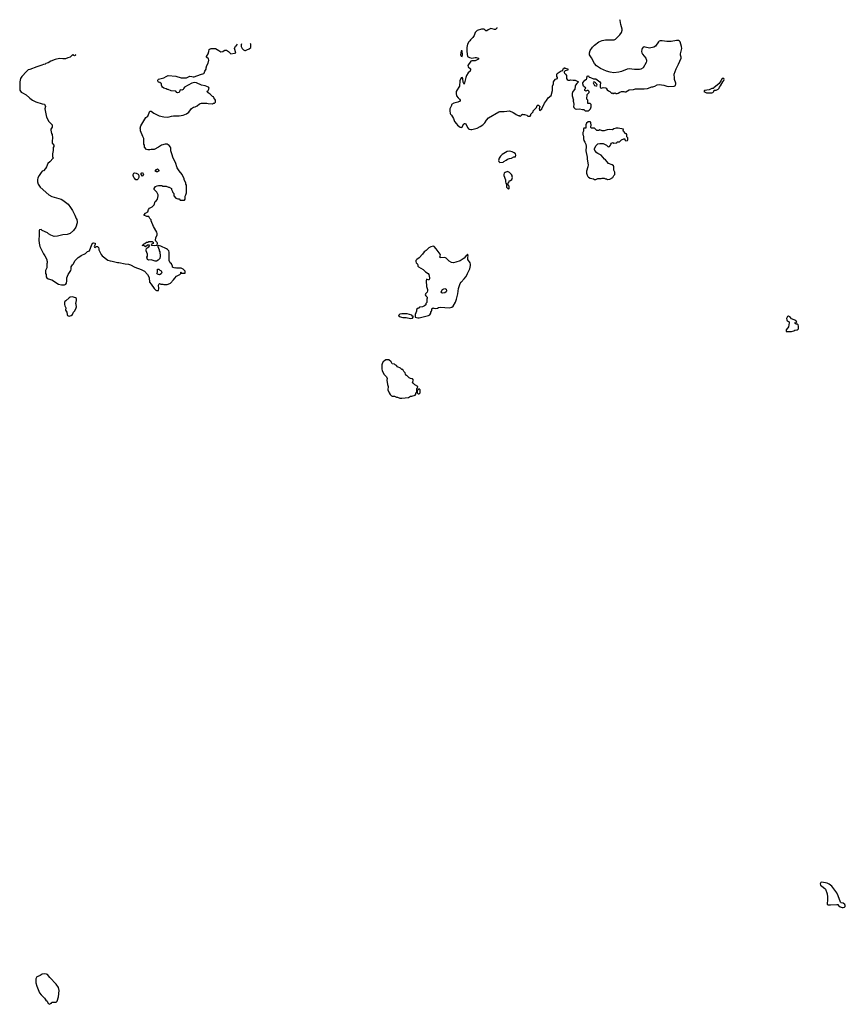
# Model space of a CAD drawing. Header units: inches. Extents: x 1992046 to 2239405, y 126834 to 266391.
# Tile 65 of 71: x 2079811 to 2095147, y 243214 to 261503. Entities that reach past the tile are written whole.
import ezdxf

# ---------------------------------------------------------------- set-up
doc = ezdxf.new("R2010")
doc.units = ezdxf.units.IN
doc.header["$MEASUREMENT"] = 0
for name, color, linetype in [('C0276', 7, 'Continuous'), ('C0284', 7, 'Continuous'), ('C0285', 7, 'Continuous'), ('C0286', 7, 'Continuous'), ('C0294', 7, 'Continuous'), ('C0295', 7, 'Continuous'), ('C0296', 7, 'Continuous')]:
    doc.layers.add(name, color=color, linetype=linetype)

msp = doc.modelspace()

# ---------------------------------------------------------------- linework, layer by layer
at = {"layer": 'C0276', "color": 6, "elevation": 100}
msp.add_lwpolyline([(2080000, 260581), (2079971, 260570), (2079936, 260544), (2079850, 260450), (2079827, 260410), (2079811, 260350), (2079812, 260192), (2079840, 260160), (2079862, 260142), (2079930, 260105), (2079990, 260051), (2080000, 260043)], dxfattribs=at)
at = {"layer": 'C0284', "color": 6, "elevation": 100}
msp.add_lwpolyline([(2080270, 243779), (2080230, 243773), (2080190, 243749), (2080147, 243733), (2080130, 243722), (2080111, 243690), (2080111, 243610), (2080126, 243550), (2080181, 243430), (2080210, 243391), (2080271, 243330), (2080294, 243294), (2080318, 243270), (2080342, 243230), (2080370, 243214), (2080387, 243233), (2080402, 243238), (2080408, 243252), (2080490, 243252), (2080508, 243270), (2080533, 243350), (2080541, 243470), (2080529, 243529), (2080490, 243589), (2080370, 243714), (2080330, 243769), (2080310, 243776)], close=True, dxfattribs=at)
at = {"layer": 'C0285', "color": 6, "elevation": 100}
for points in [[(2080062, 260000), (2080110, 259976), (2080230, 259938), (2080270, 259932), (2080287, 259890), (2080279, 259850), (2080287, 259787), (2080311, 259690), (2080351, 259610), (2080416, 259550), (2080416, 259510), (2080391, 259470), (2080387, 259450), (2080401, 259390), (2080411, 259370), (2080411, 259350), (2080418, 259330), (2080411, 259230), (2080416, 259210), (2080445, 259170), (2080445, 259150), (2080431, 259130), (2080431, 259071), (2080418, 259010), (2080420, 258960), (2080431, 258930), (2080370, 258861), (2080331, 258830), (2080311, 258770), (2080290, 258738), (2080250, 258698), (2080231, 258689), (2080210, 258668), (2080171, 258610), (2080150, 258568), (2080139, 258530), (2080139, 258490), (2080151, 258450), (2080191, 258390), (2080350, 258251), (2080410, 258219), (2080582, 258170), (2080614, 258154), (2080710, 258078), (2080757, 258017), (2080790, 257962), (2080836, 257870), (2080858, 257810), (2080871, 257790), (2080881, 257750), (2080879, 257730), (2080851, 257650), (2080811, 257589), (2080750, 257534), (2080690, 257513), (2080610, 257505), (2080510, 257481), (2080450, 257479), (2080390, 257499), (2080346, 257526), (2080330, 257542), (2080227, 257587), (2080210, 257606), (2080178, 257602), (2080174, 257590), (2080172, 257472), (2080165, 257445), (2080165, 257410), (2080171, 257350), (2080185, 257290), (2080250, 257154), (2080280, 257120), (2080312, 257050), (2080313, 257033), (2080322, 257010), (2080322, 256990), (2080314, 256970), (2080313, 256893), (2080293, 256847), (2080292, 256790), (2080305, 256770), (2080305, 256730), (2080312, 256710), (2080342, 256690), (2080410, 256671), (2080530, 256591), (2080590, 256578), (2080640, 256580), (2080666, 256590), (2080678, 256610), (2080689, 256650), (2080689, 256710), (2080709, 256770), (2080758, 256842), (2080768, 256870), (2080768, 256910), (2080789, 256951), (2080808, 256970), (2080836, 257024), (2080896, 257084), (2080930, 257102), (2080950, 257122), (2081030, 257162), (2081070, 257198), (2081110, 257212), (2081153, 257330), (2081170, 257350), (2081190, 257361), (2081214, 257350), (2081214, 257326), (2081196, 257290), (2081200, 257280), (2081210, 257271), (2081230, 257292), (2081254, 257290), (2081272, 257272), (2081282, 257250), (2081282, 257230), (2081324, 257144), (2081340, 257120), (2081450, 257039), (2081490, 257026), (2081530, 257021), (2081628, 256992), (2081650, 256991), (2081767, 256967), (2081830, 256961), (2081870, 256951), (2081950, 256907), (2082070, 256865), (2082130, 256832), (2082185, 256770), (2082211, 256730), (2082218, 256710), (2082221, 256630), (2082253, 256593), (2082310, 256512), (2082340, 256480), (2082350, 256472), (2082387, 256473), (2082397, 256510), (2082389, 256570), (2082402, 256598), (2082410, 256602), (2082433, 256593), (2082470, 256592), (2082490, 256585), (2082550, 256585), (2082566, 256590), (2082610, 256612), (2082670, 256672), (2082690, 256702), (2082723, 256737), (2082786, 256770), (2082806, 256790), (2082807, 256813), (2082813, 256813), (2082818, 256798), (2082830, 256794), (2082870, 256794), (2082882, 256798), (2082886, 256830), (2082846, 256870), (2082810, 256886), (2082732, 256888), (2082710, 256895), (2082690, 256888), (2082650, 256906), (2082647, 256927), (2082630, 256966), (2082606, 256990), (2082588, 257030), (2082588, 257188), (2082578, 257210), (2082557, 257237), (2082538, 257250), (2082430, 257295), (2082390, 257306), (2082378, 257302), (2082374, 257290), (2082402, 257230), (2082402, 257210), (2082411, 257191), (2082411, 257170), (2082422, 257130), (2082422, 257110), (2082411, 257070), (2082384, 257036), (2082350, 257018), (2082330, 257015), (2082270, 257039), (2082250, 257042), (2082210, 257038), (2082186, 257050), (2082175, 257090), (2082182, 257110), (2082182, 257150), (2082162, 257210), (2082162, 257230), (2082168, 257252), (2082176, 257264), (2082210, 257282), (2082226, 257310), (2082218, 257318), (2082184, 257316), (2082150, 257286), (2082110, 257309), (2082086, 257310), (2082102, 257318), (2082110, 257334), (2082136, 257344), (2082166, 257370), (2082190, 257372), (2082210, 257382), (2082270, 257382), (2082293, 257373), (2082292, 257348), (2082254, 257330), (2082258, 257318), (2082310, 257312), (2082366, 257314), (2082369, 257350), (2082364, 257364), (2082338, 257390), (2082334, 257410), (2082339, 257450), (2082364, 257510), (2082366, 257530), (2082357, 257557), (2082299, 257659), (2082253, 257770), (2082250, 257786), (2082226, 257810), (2082210, 257846), (2082170, 257846), (2082118, 257870), (2082120, 257880), (2082146, 257910), (2082190, 257932), (2082203, 257977), (2082219, 258001), (2082270, 258027), (2082310, 258067), (2082330, 258125), (2082354, 258146), (2082370, 258171), (2082386, 258230), (2082385, 258250), (2082359, 258299), (2082308, 258350), (2082308, 258370), (2082336, 258404), (2082363, 258417), (2082390, 258422), (2082450, 258422), (2082470, 258412), (2082531, 258411), (2082573, 258393), (2082590, 258392), (2082632, 258370), (2082632, 258350), (2082652, 258310), (2082653, 258293), (2082672, 258272), (2082674, 258230), (2082714, 258190), (2082750, 258174), (2082770, 258174), (2082790, 258154), (2082847, 258153), (2082870, 258154), (2082886, 258170), (2082887, 258227), (2082898, 258250), (2082908, 258290), (2082908, 258428), (2082898, 258450), (2082895, 258475), (2082868, 258530), (2082868, 258550), (2082828, 258630), (2082770, 258698), (2082734, 258754), (2082704, 258850), (2082664, 258930), (2082634, 259010), (2082621, 259070), (2082618, 259118), (2082610, 259138), (2082585, 259165), (2082550, 259189), (2082510, 259194), (2082447, 259173), (2082390, 259135), (2082310, 259095), (2082250, 259095), (2082230, 259088), (2082190, 259086), (2082166, 259090), (2082127, 259133), (2082126, 259170), (2082118, 259190), (2082115, 259295), (2082095, 259335), (2082056, 259436), (2082055, 259470), (2082049, 259490), (2082058, 259530), (2082115, 259625), (2082156, 259684), (2082190, 259714), (2082230, 259802), (2082250, 259805), (2082302, 259770), (2082400, 259720), (2082490, 259696), (2082550, 259691), (2082590, 259698), (2082630, 259711), (2082670, 259716), (2082770, 259716), (2082850, 259731), (2082910, 259756), (2082950, 259785), (2083004, 259856), (2083042, 259878), (2083073, 259887), (2083110, 259906), (2083150, 259938), (2083190, 259951), (2083290, 259951), (2083310, 259945), (2083390, 259942), (2083410, 259954), (2083430, 259954), (2083446, 259970), (2083446, 260000)], [(2087991, 260000), (2087991, 259990), (2087950, 259969), (2087874, 259950), (2087834, 259930), (2087832, 259910), (2087802, 259850), (2087798, 259810), (2087804, 259764), (2087811, 259750), (2087831, 259731), (2087867, 259670), (2087887, 259610), (2087926, 259570), (2087943, 259543), (2087992, 259510), (2088010, 259503), (2088030, 259507), (2088042, 259538), (2088058, 259562), (2088070, 259573), (2088090, 259573), (2088118, 259530), (2088130, 259501), (2088150, 259476), (2088162, 259470), (2088190, 259462), (2088210, 259463), (2088310, 259491), (2088363, 259517), (2088413, 259550), (2088453, 259590), (2088480, 259640), (2088520, 259680), (2088710, 259794), (2088730, 259801), (2088810, 259796), (2088910, 259811), (2088980, 259780), (2089010, 259762), (2089030, 259742), (2089070, 259722), (2089090, 259722), (2089110, 259714), (2089122, 259718), (2089127, 259733), (2089150, 259751), (2089170, 259742), (2089190, 259745), (2089230, 259732), (2089250, 259714), (2089290, 259714), (2089306, 259730), (2089306, 259750), (2089346, 259790), (2089346, 259810), (2089408, 259870), (2089422, 259910), (2089430, 259918), (2089450, 259914), (2089470, 259894), (2089458, 259850), (2089464, 259824), (2089470, 259814), (2089508, 259850), (2089562, 259950), (2089595, 260000)]]:
    msp.add_lwpolyline(points, dxfattribs=at)
for points in [[(2088910, 259061), (2088868, 259052), (2088770, 258997), (2088741, 258970), (2088727, 258950), (2088716, 258930), (2088706, 258886), (2088712, 258870), (2088730, 258852), (2088790, 258854), (2088806, 258870), (2088850, 258892), (2088870, 258911), (2088910, 258925), (2088946, 258930), (2088990, 258954), (2089022, 258958), (2089026, 258990), (2089018, 259010), (2088998, 259030), (2088958, 259050)], [(2081990, 258526), (2081970, 258528), (2081942, 258562), (2081929, 258570), (2081918, 258610), (2081918, 258630), (2081930, 258651), (2081950, 258658), (2081974, 258650), (2082011, 258631), (2082022, 258610), (2082022, 258570), (2082012, 258548)], [(2082090, 258598), (2082068, 258628), (2082066, 258650), (2082090, 258662), (2082111, 258630), (2082102, 258610)], [(2082350, 258678), (2082326, 258690), (2082350, 258722), (2082370, 258731), (2082394, 258710), (2082394, 258690), (2082390, 258688), (2082370, 258678)], [(2088870, 258686), (2088830, 258668), (2088812, 258650), (2088805, 258630), (2088805, 258610), (2088832, 258530), (2088833, 258493), (2088844, 258464), (2088854, 258450), (2088854, 258390), (2088890, 258354), (2088906, 258370), (2088906, 258410), (2088886, 258430), (2088886, 258470), (2088906, 258490), (2088906, 258510), (2088930, 258514), (2088950, 258534), (2088966, 258570), (2088958, 258590), (2088958, 258610), (2088948, 258630), (2088910, 258668)], [(2087490, 257295), (2087450, 257287), (2087410, 257266), (2087362, 257218), (2087323, 257190), (2087295, 257150), (2087230, 257082), (2087185, 257050), (2087171, 257030), (2087171, 257010), (2087178, 256990), (2087194, 256974), (2087207, 256950), (2087208, 256928), (2087216, 256910), (2087303, 256863), (2087350, 256819), (2087396, 256790), (2087410, 256771), (2087426, 256710), (2087425, 256690), (2087410, 256666), (2087370, 256686), (2087359, 256650), (2087367, 256550), (2087386, 256490), (2087386, 256470), (2087378, 256442), (2087351, 256410), (2087342, 256390), (2087352, 256372), (2087382, 256350), (2087382, 256330), (2087374, 256310), (2087374, 256250), (2087354, 256230), (2087353, 256207), (2087333, 256187), (2087290, 256168), (2087238, 256162), (2087230, 256146), (2087210, 256146), (2087190, 256126), (2087182, 256110), (2087182, 256090), (2087154, 256030), (2087154, 255990), (2087158, 255978), (2087205, 255965), (2087230, 255965), (2087406, 256010), (2087430, 256022), (2087448, 256050), (2087449, 256070), (2087462, 256090), (2087468, 256110), (2087468, 256132), (2087490, 256152), (2087504, 256144), (2087530, 256138), (2087570, 256145), (2087590, 256156), (2087630, 256161), (2087786, 256154), (2087836, 256164), (2087860, 256180), (2087903, 256257), (2087925, 256315), (2087949, 256410), (2087962, 256510), (2087994, 256606), (2088009, 256631), (2088070, 256691), (2088099, 256730), (2088124, 256770), (2088129, 256791), (2088170, 256874), (2088183, 256937), (2088183, 256963), (2088178, 256990), (2088138, 257050), (2088135, 257090), (2088142, 257110), (2088130, 257146), (2088117, 257123), (2088090, 257102), (2088070, 257075), (2087993, 257027), (2087910, 256997), (2087870, 256989), (2087830, 256993), (2087790, 257019), (2087733, 257073), (2087710, 257086), (2087622, 257082), (2087616, 257090), (2087626, 257130), (2087620, 257150), (2087549, 257250), (2087510, 257289)], [(2082410, 256766), (2082390, 256768), (2082370, 256778), (2082358, 256790), (2082368, 256812), (2082370, 256872), (2082394, 256870), (2082414, 256850), (2082437, 256837), (2082452, 256812), (2082437, 256783)], [(2087663, 256423), (2087646, 256430), (2087638, 256450), (2087662, 256490), (2087690, 256506), (2087710, 256511), (2087730, 256498), (2087737, 256470), (2087733, 256447), (2087710, 256429)], [(2080790, 256355), (2080750, 256348), (2080730, 256338), (2080670, 256279), (2080652, 256270), (2080646, 256250), (2080644, 256210), (2080648, 256188), (2080665, 256150), (2080661, 256110), (2080686, 256070), (2080691, 256030), (2080701, 256010), (2080710, 256003), (2080730, 255997), (2080750, 256001), (2080769, 256010), (2080789, 256030), (2080810, 256071), (2080830, 256091), (2080853, 256130), (2080864, 256170), (2080862, 256210), (2080855, 256230), (2080869, 256290), (2080865, 256325), (2080850, 256339)], [(2086910, 256042), (2086869, 256031), (2086846, 256010), (2086858, 255990), (2086929, 255971), (2086991, 255971), (2087070, 255956), (2087110, 255962), (2087126, 255990), (2087110, 255998), (2087094, 256014), (2087010, 256037)], [(2086670, 255186), (2086610, 255186), (2086590, 255166), (2086565, 255155), (2086542, 255110), (2086538, 255090), (2086538, 255010), (2086541, 254990), (2086577, 254917), (2086622, 254870), (2086637, 254837), (2086631, 254810), (2086646, 254730), (2086658, 254690), (2086651, 254630), (2086671, 254570), (2086690, 254542), (2086717, 254517), (2086730, 254511), (2086770, 254512), (2086810, 254492), (2086830, 254492), (2086872, 254472), (2086910, 254471), (2087030, 254486), (2087070, 254512), (2087092, 254512), (2087158, 254530), (2087168, 254550), (2087170, 254574), (2087182, 254578), (2087187, 254593), (2087188, 254650), (2087202, 254658), (2087206, 254690), (2087150, 254718), (2087118, 254750), (2087108, 254770), (2087126, 254810), (2087106, 254830), (2087070, 254838), (2087046, 254850), (2087010, 254888), (2086996, 254896), (2086980, 254920), (2086970, 254946), (2086946, 254970), (2086930, 255006), (2086910, 255006), (2086886, 255030), (2086830, 255058), (2086810, 255078), (2086786, 255090), (2086770, 255106), (2086730, 255108), (2086710, 255146)], [(2087230, 254646), (2087218, 254642), (2087210, 254626), (2087198, 254622), (2087194, 254610), (2087194, 254570), (2087210, 254554), (2087230, 254552), (2087248, 254570), (2087247, 254627)]]:
    msp.add_lwpolyline(points, close=True, dxfattribs=at)
at = {"layer": 'C0286', "color": 6, "elevation": 100}
for points in [[(2088672, 261356), (2088671, 261349), (2088650, 261322), (2088630, 261322), (2088590, 261335), (2088562, 261338), (2088510, 261318), (2088490, 261298), (2088470, 261298), (2088450, 261318), (2088430, 261329), (2088391, 261329), (2088310, 261302), (2088270, 261268), (2088251, 261210), (2088230, 261175), (2088182, 261130), (2088171, 261109), (2088152, 261090), (2088131, 261050), (2088119, 260990), (2088117, 260910), (2088130, 260822), (2088164, 260804), (2088210, 260791), (2088270, 260804), (2088290, 260804), (2088332, 260790), (2088332, 260770), (2088270, 260741), (2088210, 260739), (2088192, 260730), (2088138, 260650), (2088141, 260630), (2088183, 260590), (2088184, 260570), (2088177, 260550), (2088142, 260518), (2088110, 260469), (2088097, 260430), (2088070, 260308), (2088050, 260346), (2088045, 260410), (2088030, 260429), (2088015, 260425), (2088010, 260422), (2087987, 260370), (2087978, 260270), (2087971, 260250), (2087937, 260203), (2087921, 260170), (2087918, 260130), (2087926, 260090), (2087958, 260050), (2087982, 260030), (2087991, 260010), (2087991, 260000)], [(2083446, 260000), (2083446, 260010), (2083438, 260030), (2083418, 260050), (2083408, 260068), (2083390, 260078), (2083350, 260122), (2083310, 260142), (2083285, 260170), (2083309, 260190), (2083325, 260215), (2083329, 260230), (2083315, 260250), (2083253, 260273), (2083190, 260289), (2083093, 260333), (2083050, 260338), (2083010, 260325), (2082872, 260250), (2082858, 260230), (2082850, 260208), (2082824, 260196), (2082790, 260198), (2082771, 260150), (2082750, 260142), (2082728, 260150), (2082710, 260175), (2082623, 260183), (2082570, 260209), (2082550, 260209), (2082530, 260219), (2082488, 260230), (2082462, 260250), (2082449, 260270), (2082442, 260290), (2082442, 260310), (2082414, 260334), (2082390, 260343), (2082383, 260350), (2082379, 260381), (2082381, 260390), (2082390, 260397), (2082490, 260425), (2082530, 260451), (2082570, 260465), (2082710, 260455), (2082810, 260426), (2082890, 260423), (2082910, 260425), (2082970, 260453), (2083010, 260450), (2083030, 260442), (2083050, 260441), (2083170, 260486), (2083230, 260502), (2083238, 260510), (2083249, 260550), (2083273, 260587), (2083275, 260610), (2083290, 260654), (2083310, 260694), (2083326, 260750), (2083315, 260775), (2083278, 260810), (2083280, 260820), (2083309, 260870), (2083322, 260910), (2083328, 260950), (2083350, 260965), (2083370, 260971), (2083430, 260971), (2083446, 260966), (2083511, 260931), (2083550, 260905), (2083586, 260910), (2083609, 260931), (2083623, 260937), (2083650, 260938), (2083690, 260912), (2083730, 260872), (2083800, 260880), (2083826, 260890), (2083802, 260970), (2083822, 261010), (2083837, 261023), (2083856, 261047)], [(2083932, 261052), (2083924, 261036), (2083925, 261005), (2083942, 260970), (2083970, 260942), (2083990, 260932), (2084007, 260933), (2084030, 260942), (2084076, 260964), (2084106, 260990), (2084106, 261050), (2084094, 261062)], [(2080833, 260858), (2080850, 260850), (2080850, 260846), (2080842, 260838), (2080830, 260835), (2080790, 260849), (2080751, 260810), (2080702, 260798), (2080662, 260778), (2080610, 260774), (2080550, 260780), (2080470, 260764), (2080390, 260736), (2080339, 260701), (2080297, 260690), (2080281, 260679), (2080251, 260670), (2080224, 260656), (2080131, 260630), (2080000, 260581)], [(2080785, 260855), (2080790, 260852), (2080817, 260857)], [(2089595, 260000), (2089630, 260052), (2089683, 260097), (2089709, 260190), (2089708, 260270), (2089727, 260313), (2089728, 260350), (2089738, 260370), (2089762, 260398), (2089798, 260410), (2089798, 260430), (2089788, 260448), (2089788, 260488), (2089795, 260505), (2089870, 260554), (2089902, 260558), (2089908, 260592), (2089922, 260598), (2089930, 260614), (2089942, 260602), (2089990, 260592), (2089993, 260587), (2089993, 260567), (2089970, 260558), (2089944, 260556), (2089922, 260538), (2089924, 260524), (2089932, 260510), (2089952, 260490), (2089966, 260466), (2089971, 260450), (2089967, 260410), (2089981, 260390), (2090000, 260383)], [(2080000, 260043), (2080050, 260006), (2080062, 260000)]]:
    msp.add_lwpolyline(points, dxfattribs=at)
msp.add_lwpolyline([(2088030, 260926), (2088010, 260926), (2087996, 260850), (2088010, 260825), (2088030, 260822), (2088036, 260850)], close=True, dxfattribs=at)
at = {"layer": 'C0294', "color": 6, "elevation": 100}
msp.add_lwpolyline([(2094710, 245483), (2094690, 245474), (2094683, 245450), (2094688, 245430), (2094710, 245408), (2094768, 245368), (2094779, 245350), (2094808, 245268), (2094819, 245210), (2094816, 245144), (2094807, 245090), (2094812, 245070), (2094830, 245061), (2094870, 245059), (2094991, 245071), (2095010, 245066), (2095021, 245050), (2095050, 245026), (2095090, 245013), (2095110, 245010), (2095130, 245016), (2095147, 245030), (2095147, 245050), (2095138, 245070), (2095110, 245090), (2095070, 245099), (2095056, 245110), (2095016, 245230), (2094990, 245287), (2094896, 245410), (2094850, 245446), (2094810, 245464)], close=True, dxfattribs=at)
at = {"layer": 'C0295', "color": 6, "elevation": 100}
msp.add_lwpolyline([(2090094, 260000), (2090091, 259990), (2090098, 259970), (2090102, 259930), (2090098, 259890), (2090102, 259870), (2090130, 259845), (2090150, 259841), (2090210, 259845), (2090266, 259834), (2090290, 259834), (2090313, 259813), (2090370, 259812), (2090390, 259822), (2090414, 259846), (2090426, 259886), (2090426, 259930), (2090410, 259946), (2090367, 259947), (2090366, 260000)], dxfattribs=at)
for points in [[(2090409, 259609), (2090370, 259605), (2090341, 259579), (2090326, 259550), (2090330, 259486), (2090290, 259486), (2090284, 259476), (2090282, 259430), (2090274, 259410), (2090274, 259370), (2090280, 259360), (2090283, 259330), (2090281, 259290), (2090290, 259262), (2090311, 259230), (2090325, 259190), (2090331, 259150), (2090327, 259067), (2090351, 258950), (2090351, 258910), (2090371, 258810), (2090365, 258770), (2090341, 258690), (2090341, 258650), (2090350, 258614), (2090362, 258590), (2090377, 258577), (2090410, 258562), (2090470, 258545), (2090490, 258532), (2090510, 258532), (2090550, 258551), (2090610, 258552), (2090630, 258562), (2090670, 258562), (2090690, 258545), (2090710, 258545), (2090730, 258538), (2090770, 258541), (2090826, 258570), (2090846, 258610), (2090868, 258630), (2090868, 258670), (2090849, 258709), (2090849, 258769), (2090842, 258790), (2090818, 258810), (2090750, 258833), (2090721, 258861), (2090690, 258899), (2090672, 258912), (2090610, 258989), (2090590, 259002), (2090550, 259015), (2090530, 259028), (2090496, 259076), (2090489, 259090), (2090489, 259110), (2090516, 259164), (2090550, 259198), (2090590, 259206), (2090650, 259202), (2090713, 259173), (2090734, 259150), (2090750, 259142), (2090766, 259150), (2090786, 259170), (2090789, 259191), (2090806, 259210), (2090830, 259222), (2090850, 259212), (2090890, 259214), (2090902, 259218), (2090910, 259234), (2090950, 259232), (2090989, 259271), (2091030, 259292), (2091053, 259293), (2091054, 259270), (2091070, 259254), (2091102, 259258), (2091106, 259270), (2091106, 259310), (2091086, 259330), (2091086, 259370), (2091082, 259382), (2091070, 259386), (2091028, 259430), (2091018, 259450), (2091026, 259470), (2090930, 259489), (2090890, 259489), (2090850, 259478), (2090824, 259456), (2090770, 259462), (2090725, 259455), (2090670, 259438), (2090630, 259438), (2090590, 259458), (2090567, 259447), (2090530, 259446), (2090490, 259486), (2090429, 259489), (2090418, 259510), (2090424, 259550), (2090423, 259583), (2090418, 259598)], [(2094090, 255994), (2094071, 255989), (2094056, 255950), (2094059, 255930), (2094070, 255911), (2094102, 255890), (2094105, 255870), (2094090, 255798), (2094063, 255757), (2094050, 255746), (2094046, 255730), (2094050, 255714), (2094150, 255711), (2094190, 255727), (2094210, 255739), (2094250, 255744), (2094270, 255752), (2094279, 255770), (2094277, 255810), (2094270, 255838), (2094250, 255848), (2094229, 255849), (2094222, 255862), (2094206, 255870), (2094227, 255873), (2094246, 255890), (2094230, 255918), (2094150, 255948), (2094129, 255970)]]:
    msp.add_lwpolyline(points, close=True, dxfattribs=at)
at = {"layer": 'C0296', "color": 6, "elevation": 100}
for points in [[(2090366, 260000), (2090366, 260010), (2090348, 260030), (2090349, 260111), (2090386, 260150), (2090386, 260170), (2090370, 260186), (2090350, 260186), (2090330, 260178), (2090306, 260190), (2090306, 260210), (2090326, 260230), (2090282, 260270), (2090269, 260310), (2090274, 260330), (2090310, 260382), (2090340, 260400), (2090348, 260410), (2090350, 260452), (2090370, 260462), (2090378, 260458), (2090390, 260434), (2090412, 260432), (2090470, 260402), (2090510, 260406), (2090590, 260352), (2090602, 260330), (2090592, 260290), (2090593, 260253), (2090598, 260238), (2090610, 260234), (2090650, 260246), (2090690, 260236), (2090702, 260230), (2090723, 260203), (2090750, 260182), (2090774, 260170), (2090810, 260134), (2090830, 260142), (2090850, 260134), (2090870, 260142), (2090890, 260132), (2090910, 260132), (2090930, 260138), (2090960, 260160), (2090990, 260171), (2091030, 260171), (2091050, 260161), (2091070, 260161), (2091130, 260201), (2091210, 260207), (2091250, 260219), (2091410, 260221), (2091470, 260226), (2091550, 260258), (2091570, 260258), (2091606, 260270), (2091650, 260291), (2091690, 260298), (2091774, 260290), (2091830, 260271), (2091870, 260263), (2091969, 260271), (2091990, 260282), (2091999, 260310), (2091998, 260322), (2091976, 260390), (2091974, 260434), (2091966, 260470), (2091969, 260490), (2092005, 260590), (2092050, 260676), (2092100, 260790), (2092100, 260810), (2092086, 260846), (2092084, 260870), (2092108, 260970), (2092107, 261007), (2092079, 261090), (2092067, 261107), (2092050, 261115), (2092010, 261116), (2091910, 261100), (2091830, 261096), (2091747, 261113), (2091710, 261111), (2091690, 261103), (2091675, 261090), (2091620, 261010), (2091590, 260993), (2091510, 260973), (2091430, 260996), (2091410, 260998), (2091390, 260993), (2091374, 260970), (2091368, 260952), (2091364, 260910), (2091368, 260890), (2091380, 260860), (2091439, 260790), (2091455, 260750), (2091456, 260730), (2091450, 260710), (2091391, 260609), (2091350, 260584), (2091321, 260579), (2091230, 260576), (2091130, 260588), (2091094, 260586), (2090990, 260542), (2090942, 260530), (2090850, 260519), (2090778, 260530), (2090710, 260550), (2090600, 260599), (2090561, 260621), (2090527, 260647), (2090487, 260687), (2090430, 260795), (2090394, 260850), (2090396, 260890), (2090409, 260930), (2090450, 260993), (2090490, 261033), (2090570, 261092), (2090630, 261118), (2090690, 261129), (2090750, 261132), (2090813, 261127), (2090851, 261129), (2090877, 261143), (2090958, 261222), (2090992, 261268), (2091004, 261310), (2091004, 261330), (2090977, 261417), (2090964, 261490), (2090956, 261503)], [(2090000, 260383), (2090010, 260379), (2090030, 260379), (2090050, 260385), (2090090, 260378), (2090130, 260382), (2090192, 260350), (2090160, 260320), (2090136, 260290), (2090127, 260270), (2090122, 260210), (2090088, 260172), (2090075, 260130), (2090074, 260090), (2090096, 260010), (2090094, 260000)]]:
    msp.add_lwpolyline(points, dxfattribs=at)
for points in [[(2090470, 260346), (2090465, 260330), (2090490, 260282), (2090510, 260272), (2090530, 260274), (2090538, 260290), (2090530, 260306), (2090508, 260330), (2090490, 260342)], [(2092873, 260413), (2092862, 260410), (2092832, 260370), (2092804, 260316), (2092705, 260235), (2092692, 260228), (2092670, 260228), (2092617, 260203), (2092534, 260190), (2092522, 260170), (2092530, 260162), (2092570, 260145), (2092670, 260142), (2092686, 260150), (2092706, 260170), (2092710, 260194), (2092750, 260192), (2092788, 260212), (2092806, 260230), (2092808, 260252), (2092830, 260274), (2092869, 260351), (2092890, 260374), (2092895, 260390), (2092888, 260408)]]:
    msp.add_lwpolyline(points, close=True, dxfattribs=at)

doc.saveas('drawing.dxf')
